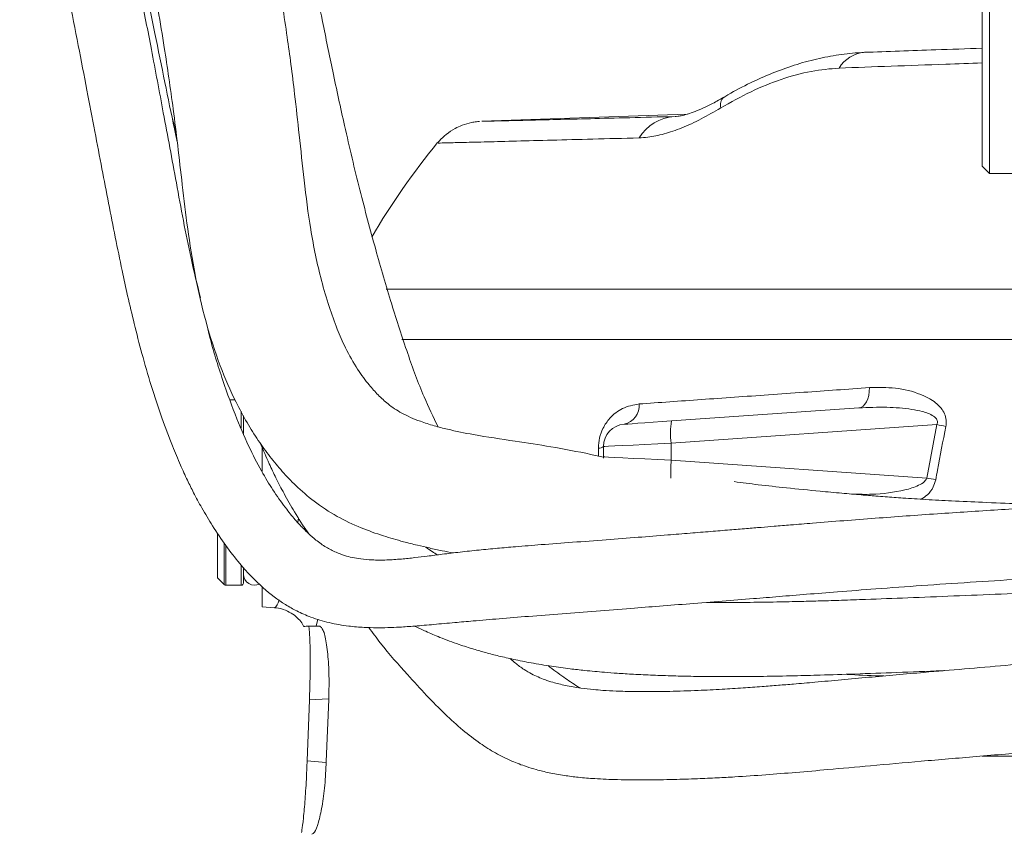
# Model space of a CAD drawing. Header units: millimetres. Extents: x 0 to 8410, y 0 to 5940.
# Tile 101 of 256: x 3230 to 3363, y 1597 to 1706. Entities that reach past the tile are written whole.
import ezdxf

# ---------------------------------------------------------------- set-up
doc = ezdxf.new("R2010")
doc.units = ezdxf.units.MM
doc.header["$LTSCALE"] = 10

msp = doc.modelspace()

# ---------------------------------------------------------------- linework, layer by layer
at = {"color": 7, "linetype": 'Continuous', "lineweight": 0}
for p, q in [((3360.804181, 1712.544754), (3360.804181, 1685.544774)), ((3359.804179, 1686.544761), (3359.804179, 1711.544767)), ((3250.684063, 1693.111912), (3251.271184, 1690.685556)), ((3320.059772, 1693.537787), (3292.430456, 1692.572966)), ((3359.804179, 1686.544761), (3360.804181, 1685.544774)), ((3360.804181, 1685.544774), (3364.804182, 1685.544774)), ((3259.156312, 1655.044779), (3258.479502, 1655.044779)), ((3260.304179, 1650.483147), (3260.304179, 1652.866438)), ((3317.984823, 1652.186737), (3343.207288, 1653.950468)), ((3262.804176, 1648.678258), (3262.804176, 1645.35819)), ((3308.80418, 1647.34231), (3308.80418, 1648.747221)), ((3308.80418, 1647.34231), (3308.808889, 1647.174224)), ((3256.804179, 1631.044761), (3256.804179, 1636.965648)), ((3260.304179, 1630.344764), (3260.304179, 1632.313594)), ((3256.804179, 1631.044761), (3257.716309, 1630.132631)), ((3257.928442, 1630.044759), (3260.004188, 1630.044759)), ((3262.804176, 1629.734218), (3262.804176, 1627.125204)), ((3323.822241, 1627.816886), (3324.532259, 1627.720818)), ((3262.804176, 1627.125204), (3264.489706, 1627.007336)), ((3270.567875, 1624.541089), (3270.111378, 1624.541089)), ((3268.874045, 1606.37708), (3269.179355, 1614.577785)), ((3271.781172, 1614.635125), (3271.462198, 1606.280461))]:
    msp.add_line(p, q, dxfattribs=at)
at = {"color": 8, "linetype": 'Continuous', "lineweight": 0}
for p, q in [((3279.52921, 1669.954613), (3365.734789, 1669.954613)), ((3365.990761, 1663.163349), (3281.655829, 1663.163349)), ((3260.004188, 1651.232526), (3260.004188, 1653.506503)), ((3353.733543, 1651.697502), (3317.932624, 1649.194047)), ((3352.351363, 1644.488678), (3353.733543, 1651.697502)), ((3317.932624, 1649.194047), (3317.932624, 1646.895483)), ((3308.110859, 1647.469029), (3308.111783, 1648.507461)), ((3317.932624, 1646.895483), (3352.351363, 1644.488678)), ((3267.621722, 1638.479367), (3267.711993, 1639.125571)), ((3257.716309, 1630.132631), (3257.716309, 1635.678604)), ((3257.928442, 1635.338769), (3257.928442, 1630.044759)), ((3260.004188, 1630.044759), (3260.004188, 1632.739797)), ((3270.313616, 1625.468999), (3270.111378, 1624.541089)), ((3271.744456, 1614.711836), (3269.179355, 1614.577785)), ((3268.874045, 1606.37708), (3271.392952, 1606.157229))]:
    msp.add_line(p, q, dxfattribs=at)
at = {"color": 8, "linetype": 'Continuous', "lineweight": 0, "flags": 128}
for points in [[(3343.207288, 1653.950468), (3343.497153, 1654.01952), (3343.770813, 1654.183492), (3344.019394, 1654.436991), (3344.234827, 1654.77185), (3344.410117, 1655.177191), (3344.539586, 1655.639813), (3344.619017, 1656.144753), (3344.645846, 1656.675592)], [(3317.932624, 1649.194047), (3316.110778, 1649.104879), (3314.381297, 1649.02021), (3312.803473, 1648.942992), (3311.431411, 1648.875818), (3310.312163, 1648.821041), (3309.484105, 1648.78051), (3308.975633, 1648.755625), (3308.80418, 1648.747221)], [(3308.80418, 1647.34231), (3308.975633, 1647.333905), (3309.484105, 1647.30902), (3310.312163, 1647.268489), (3311.431411, 1647.213713), (3312.803473, 1647.146538), (3314.381297, 1647.06932), (3316.110778, 1646.984652), (3317.932624, 1646.895483)]]:
    msp.add_lwpolyline(points, dxfattribs=at)
at = {"color": 7, "linetype": 'Continuous', "lineweight": 0, "flags": 128}
msp.add_lwpolyline([(3311.594914, 1651.73991), (3311.714928, 1651.748315), (3312.070857, 1651.7732), (3312.650498, 1651.813731), (3313.433971, 1651.868507), (3314.39441, 1651.935682), (3315.498892, 1652.0129), (3316.709529, 1652.097568), (3317.984823, 1652.186737)], dxfattribs=at)
at = {"color": 8, "linetype": 'Continuous', "lineweight": 0}
for centre, radius, start, end in [((3344.340442, 1697.446329), 4.443002, 95.05717436, 148.77871944), ((3325.993992, 1694.754944), 1.446463, 132.65864906, 195.41980807), ((3318.787381, 1687.140199), 6.092432, 93.97055274, 148.28476218), ((3311.038577, 1654.248913), 2.569942, 282.5022922, 4.99210473), ((3326.6118, 1650.539464), 8.782838, 169.18981968, 188.81166645), ((3323.913872, 1506.030074), 148.688306, 77.96030016, 78.43078581), ((3308.167918, 1649.465011), 0.959193, 266.6449603, 311.55438976), ((3339.428496, 1645.152391), 21.56643, 175.36405063, 181.84651272), ((3322.845481, 1481.876141), 165.267765, 79.28695652, 79.71563063)]:
    msp.add_arc(centre, radius, start, end, dxfattribs=at)
at = {"color": 7, "linetype": 'Continuous', "lineweight": 0}
for centre, radius, start, end in [((3363.820832, 1626.3438), 100, 140.68771373, 149.57824422), ((3311.804182, 1648.747219), 3, 94, 180), ((3260.004182, 1630.344765), 0.3, 270, 0), ((3261.804182, 1631.544765), 1.5, 180, 296.47913069), ((3257.928446, 1630.344765), 0.3, 225, 270)]:
    msp.add_arc(centre, radius, start, end, dxfattribs=at)
for points, knots in [([(3286.57199, 1815.904692), (3286.384499, 1815.859021), (3285.36972, 1815.611834), (3283.532311, 1815.072172), (3280.60922, 1814.175861), (3276.918491, 1812.914371), (3272.234349, 1811.105868), (3267.007269, 1808.784435), (3261.568304, 1805.989111), (3256.503566, 1802.913953), (3251.86686, 1799.600622), (3247.714206, 1796.107349), (3244.010206, 1792.332337), (3240.973078, 1788.584573), (3238.682107, 1785.200557), (3237.124785, 1782.483291), (3236.072686, 1780.399895), (3235.236292, 1778.579652), (3234.373283, 1776.501076), (3233.404578, 1773.821747), (3232.406624, 1770.487009), (3231.504997, 1766.578717), (3230.718672, 1761.716511), (3230.229017, 1756.204303), (3230.117392, 1750.298255), (3230.372573, 1744.763322), (3230.910932, 1739.680857), (3231.600155, 1735.180366), (3232.253368, 1731.547537), (3232.781884, 1728.799062), (3233.188564, 1726.743124), (3233.596648, 1724.707097), (3234.085079, 1722.292491), (3234.721461, 1719.177469), (3235.627754, 1714.769321), (3236.761189, 1709.250732), (3238.018331, 1702.975366), (3239.182654, 1696.949937), (3240.241748, 1691.397176), (3241.210973, 1686.313448), (3242.124251, 1681.557953), (3243.021654, 1676.972405), (3243.874436, 1672.806717), (3244.718331, 1668.927705), (3245.594728, 1665.176677), (3246.638251, 1661.133685), (3247.873651, 1656.870054), (3249.241131, 1652.711464), (3250.573613, 1649.153488), (3251.73439, 1646.382498), (3252.690281, 1644.296214), (3253.644367, 1642.371863), (3254.759328, 1640.299495), (3256.196409, 1637.889659), (3257.889704, 1635.384301), (3260.107601, 1632.518929), (3262.722603, 1629.76466), (3265.359578, 1627.744864), (3267.576862, 1626.49517), (3269.539579, 1625.642897), (3271.888864, 1624.941974), (3274.299104, 1624.527182), (3276.421787, 1624.352507), (3278.170747, 1624.306222), (3279.763143, 1624.325641), (3281.498375, 1624.399706), (3283.537432, 1624.539929), (3285.993606, 1624.758194), (3288.598598, 1625.001197), (3291.54507, 1625.259293), (3294.843126, 1625.537028), (3298.832525, 1625.860649), (3303.189355, 1626.204668), (3307.796415, 1626.562528), (3312.176873, 1626.900582), (3316.391821, 1627.227751), (3320.495795, 1627.550263), (3324.714165, 1627.887084), (3328.729006, 1628.213209), (3332.526709, 1628.525044), (3336.296281, 1628.833072), (3340.627755, 1629.180854), (3345.793027, 1629.581519), (3351.752268, 1630.015596), (3358.186134, 1630.446822), (3364.768943, 1630.858188), (3371.4238, 1631.246153), (3378.768738, 1631.652229), (3386.666492, 1632.036774), (3394.839441, 1632.27339), (3402.382456, 1632.32707), (3409.192791, 1632.304421), (3415.286778, 1632.263175), (3420.975747, 1632.221051), (3427.424709, 1632.170441), (3435.100961, 1632.111371), (3444.183419, 1632.049154), (3454.042568, 1631.986835), (3464.319693, 1631.922906), (3474.850465, 1631.856772), (3485.459178, 1631.792104), (3496.342275, 1631.72784), (3507.484936, 1631.675376), (3518.85804, 1631.647804), (3530.363571, 1631.655627), (3541.795184, 1631.681491), (3552.886712, 1631.709774), (3563.385248, 1631.726229), (3572.542045, 1631.736816), (3580.512526, 1631.747407), (3587.559717, 1631.763558), (3594.156776, 1631.783597), (3600.208843, 1631.800696), (3605.613683, 1631.806229), (3610.304238, 1631.792509), (3614.21811, 1631.761568), (3617.352884, 1631.718539), (3619.762551, 1631.672075), (3621.533904, 1631.641377), (3622.716016, 1631.640659), (3623.618234, 1631.71889), (3624.412924, 1631.90385), (3625.194864, 1632.200032), (3625.89697, 1632.589578), (3626.510067, 1633.043505), (3627.069901, 1633.56177), (3627.738637, 1634.404896), (3628.343726, 1635.617529), (3628.68462, 1637.078426), (3628.684012, 1638.615558), (3628.318819, 1640.16122), (3627.614614, 1641.572394), (3626.651006, 1642.726328), (3625.447959, 1643.602165), (3624.374802, 1644.042209), (3623.532376, 1644.220404), (3622.828978, 1644.284658), (3621.99873, 1644.243072), (3620.943854, 1643.988925), (3619.818906, 1643.398079), (3618.745994, 1642.474623), (3618.329667, 1641.57938), (3618.120249, 1641.129062)], [0, 0, 0, 0, 0.0007560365, 0.0040919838, 0.0074441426, 0.0126392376, 0.0191701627, 0.0267681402, 0.0345869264, 0.0426268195, 0.0495225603, 0.0565422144, 0.0636499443, 0.0702838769, 0.0757810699, 0.0801426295, 0.0830127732, 0.0853144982, 0.0883292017, 0.0922582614, 0.0970917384, 0.1028323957, 0.1091051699, 0.1179314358, 0.1263267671, 0.134314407, 0.1419159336, 0.1490068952, 0.1549527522, 0.1587342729, 0.16171482, 0.164408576, 0.1680813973, 0.1728006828, 0.1785836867, 0.1879120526, 0.1972080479, 0.2058093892, 0.2136657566, 0.2207372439, 0.2272595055, 0.2336893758, 0.2400149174, 0.2448596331, 0.2502322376, 0.2561511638, 0.262583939, 0.2694271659, 0.2755372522, 0.2798884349, 0.2834543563, 0.2864594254, 0.2902157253, 0.2949312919, 0.3004682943, 0.3057939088, 0.3139891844, 0.3209335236, 0.3240806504, 0.3279558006, 0.3328335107, 0.3380243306, 0.3421390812, 0.3453786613, 0.3484048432, 0.3514935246, 0.3555223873, 0.360549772, 0.3659240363, 0.3704256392, 0.3767234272, 0.3835147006, 0.3910409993, 0.398495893, 0.4058930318, 0.4118923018, 0.4181356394, 0.4246425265, 0.4307883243, 0.4357871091, 0.4410898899, 0.4469402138, 0.4541563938, 0.4627265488, 0.4715829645, 0.480444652, 0.4893108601, 0.4981791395, 0.5095162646, 0.5203480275, 0.530317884, 0.539310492, 0.5472020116, 0.5541986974, 0.5614743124, 0.5721707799, 0.5837493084, 0.5963236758, 0.6100378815, 0.6234666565, 0.6374932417, 0.6521624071, 0.6675399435, 0.6836923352, 0.7006025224, 0.7180114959, 0.735654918, 0.7533079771, 0.7707540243, 0.7853226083, 0.8003052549, 0.8154783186, 0.8305489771, 0.8451375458, 0.8587713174, 0.8711998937, 0.8824612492, 0.8926407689, 0.9018606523, 0.9101807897, 0.9170784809, 0.9227584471, 0.9274852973, 0.9313867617, 0.9334196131, 0.9366944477, 0.9410847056, 0.9462120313, 0.951824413, 0.9576494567, 0.9627848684, 0.9672293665, 0.972185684, 0.976401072, 0.9800239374, 0.9816211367, 0.9831677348, 0.9853725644, 0.9883675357, 0.9920991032, 0.9960257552, 1, 1, 1, 1]), ([(3305.30418, 1808.244094), (3304.566498, 1808.515551), (3302.528183, 1809.265623), (3299.234038, 1810.026681), (3295.731441, 1810.628715), (3292.814798, 1810.928637), (3290.016469, 1811.082324), (3287.361726, 1811.090297), (3284.61102, 1810.949799), (3281.842094, 1810.66873), (3278.56761, 1810.141806), (3274.634583, 1809.236739), (3269.48501, 1807.650742), (3263.434594, 1805.162029), (3257.983788, 1802.168307), (3253.86639, 1799.33511), (3250.972581, 1796.950041), (3248.415994, 1794.335711), (3246.098641, 1791.446965), (3244.179438, 1788.552765), (3242.698753, 1785.896174), (3241.647626, 1783.714748), (3240.708312, 1781.498878), (3239.705619, 1778.704251), (3238.781797, 1775.342892), (3238.048035, 1771.607042), (3237.568098, 1767.890786), (3237.299667, 1764.17847), (3237.191824, 1760.236324), (3237.314609, 1756.186177), (3237.717214, 1752.158748), (3238.290268, 1748.70947), (3238.929786, 1745.87679), (3239.549168, 1743.51361), (3240.207083, 1741.201099), (3241.050589, 1738.407905), (3242.199589, 1734.743353), (3243.616217, 1730.087845), (3245.089825, 1724.7043), (3246.471139, 1719.068238), (3247.719914, 1713.334696), (3248.759274, 1707.876448), (3249.598831, 1702.833158), (3250.266045, 1698.394857), (3250.869118, 1693.994706), (3251.467056, 1689.18655), (3252.073071, 1683.820296), (3252.77239, 1677.975665), (3253.730316, 1671.758511), (3255.163862, 1665.551554), (3257.009778, 1659.806584), (3258.935675, 1655.313628), (3260.712065, 1652.019482), (3262.246152, 1649.590553), (3263.841951, 1647.395428), (3265.520329, 1645.360127), (3267.439182, 1643.336997), (3269.873028, 1641.228671), (3272.843183, 1639.282075), (3276.010945, 1637.789233), (3279.021861, 1636.71325), (3281.567523, 1635.976423), (3283.637425, 1635.454138), (3285.380863, 1635.052366), (3286.987362, 1634.704829), (3288.04867, 1634.492905), (3288.536947, 1634.395406)], [0, 0, 0, 0, 0.008848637, 0.0244499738, 0.0379711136, 0.048892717, 0.0575042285, 0.0696019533, 0.0788417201, 0.0885676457, 0.1010184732, 0.1162553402, 0.134029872, 0.1616504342, 0.1897864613, 0.2039965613, 0.2182015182, 0.2324103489, 0.2459768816, 0.2612182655, 0.2731728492, 0.2819145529, 0.2898976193, 0.3016327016, 0.3173018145, 0.3317537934, 0.3477259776, 0.3629338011, 0.3772176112, 0.3959655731, 0.4125666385, 0.4269194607, 0.43889765, 0.4483951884, 0.4570533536, 0.468691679, 0.4852173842, 0.5057755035, 0.5304790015, 0.5557147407, 0.5786154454, 0.6037694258, 0.6248709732, 0.6421904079, 0.6600415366, 0.6804884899, 0.7027877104, 0.7276382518, 0.7538312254, 0.7816008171, 0.8087269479, 0.8323645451, 0.8464000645, 0.8593287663, 0.8715951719, 0.8837126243, 0.89590865, 0.910622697, 0.927187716, 0.9430302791, 0.9572429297, 0.9697284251, 0.9782161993, 0.9855306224, 0.9933430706, 1, 1, 1, 1]), ([(3308.785062, 1647.326455), (3308.218359, 1647.447342), (3305.889382, 1647.94415), (3301.920176, 1648.702949), (3296.627978, 1649.508077), (3291.845434, 1650.212134), (3288.28305, 1650.928442), (3285.904815, 1651.546117), (3283.729522, 1652.240945), (3281.520202, 1653.22794), (3279.896522, 1654.340584), (3278.470076, 1655.629207), (3277.102327, 1657.147478), (3275.59087, 1659.166899), (3274.130974, 1661.763445), (3272.867564, 1664.654979), (3271.778922, 1667.687552), (3270.475214, 1672.148294), (3269.306419, 1677.834457), (3268.477759, 1684.389266), (3267.837204, 1690.502281), (3267.26175, 1695.728645), (3266.715524, 1700.134186), (3266.173373, 1704.113778), (3265.521048, 1708.414946), (3264.726926, 1713.003322), (3263.754052, 1717.85981), (3262.616097, 1722.855092), (3261.276245, 1728.049173), (3259.849498, 1733.004535), (3258.48917, 1737.287498), (3257.362896, 1740.737162), (3256.518503, 1743.412828), (3255.861493, 1745.629926), (3255.237863, 1747.927174), (3254.585339, 1750.784809), (3254.037588, 1754.299131), (3253.714536, 1758.357162), (3253.71182, 1762.811477), (3254.034756, 1767.185737), (3254.700305, 1771.074927), (3255.561946, 1774.159221), (3256.527533, 1776.613694), (3257.538539, 1778.666193), (3258.7205, 1780.69574), (3260.177704, 1782.736264), (3262.077815, 1784.776646), (3264.465301, 1786.711289), (3267.49414, 1788.627265), (3271.266857, 1790.578476), (3275.408266, 1792.284509), (3279.497236, 1793.554645), (3282.892096, 1794.325463), (3285.821845, 1794.788752), (3288.738216, 1795.054828), (3291.811372, 1795.092589), (3295.256689, 1794.857177), (3298.798807, 1794.375947), (3301.242292, 1793.646644), (3302.428003, 1793.292746)], [0, 0, 0, 0, 0.00839081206, 0.034483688, 0.05768709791, 0.08497527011, 0.10326772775, 0.11321811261, 0.12445503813, 0.14225862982, 0.16010029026, 0.17403839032, 0.18668568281, 0.20356196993, 0.22265707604, 0.23734906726, 0.25389759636, 0.27221865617, 0.30696090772, 0.33956697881, 0.36859505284, 0.39450210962, 0.41309385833, 0.43020195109, 0.44976591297, 0.4732170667, 0.49463723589, 0.51826048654, 0.54387988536, 0.56824259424, 0.58855435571, 0.6047429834, 0.61740299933, 0.62676609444, 0.63690226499, 0.65094678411, 0.66820685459, 0.68800675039, 0.70977974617, 0.73281086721, 0.75098053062, 0.7659048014, 0.77807909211, 0.78789758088, 0.79773593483, 0.80986686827, 0.8207308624, 0.83358414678, 0.84882033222, 0.86578982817, 0.886692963, 0.90459022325, 0.91903633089, 0.9299787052, 0.9414915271, 0.95554454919, 0.96830533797, 0.98462003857, 1, 1, 1, 1]), ([(3286.523711, 1651.400253), (3285.87702, 1652.729876), (3284.351966, 1655.865452), (3282.317867, 1661.486046), (3280.168141, 1668.163291), (3278.038747, 1675.479197), (3275.922535, 1683.399995), (3274.020851, 1691.433678), (3272.373763, 1699.060227), (3271.001576, 1705.754372), (3269.813563, 1711.738064), (3268.97596, 1716.203057), (3268.423783, 1719.320773), (3268.089124, 1721.283918), (3267.79231, 1723.099085), (3267.520382, 1724.838295), (3267.225867, 1726.819633), (3266.873569, 1729.377925), (3266.406061, 1733.202924), (3265.938458, 1737.938408), (3265.578014, 1743.058062), (3265.375837, 1747.587338), (3265.340079, 1751.507005), (3265.47111, 1754.905848), (3265.810979, 1758.238098), (3266.385194, 1761.391286), (3267.22288, 1764.261461), (3268.136216, 1766.448849), (3268.953219, 1767.97109), (3269.721472, 1769.186592), (3270.594751, 1770.349516), (3271.987525, 1771.790192), (3274.11749, 1773.472331), (3276.9989, 1775.256108), (3280.356698, 1776.965486), (3283.771582, 1778.408884), (3287.285654, 1779.65841), (3290.680755, 1780.678592), (3293.833923, 1781.463937), (3296.360854, 1782.017841), (3298.782528, 1782.517273), (3301.105162, 1782.98592), (3302.722174, 1783.344359), (3303.445559, 1783.50471)], [0, 0, 0, 0, 0.0317739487, 0.0749307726, 0.1230331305, 0.1758374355, 0.2324449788, 0.2915933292, 0.3401696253, 0.3837952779, 0.4221497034, 0.4552750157, 0.4684903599, 0.4807054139, 0.4919414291, 0.5022204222, 0.5128712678, 0.5284463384, 0.5490311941, 0.5822701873, 0.6138059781, 0.6418216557, 0.6665371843, 0.6881487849, 0.7068871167, 0.7302138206, 0.748619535, 0.7630848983, 0.7745471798, 0.7806565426, 0.7889342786, 0.8000986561, 0.8157578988, 0.8367804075, 0.8592368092, 0.8809065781, 0.9007916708, 0.9237130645, 0.9424183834, 0.9575836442, 0.969343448, 0.9862855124, 1, 1, 1, 1]), ([(3254.508834, 1668.77617), (3254.073818, 1670.557372), (3252.841104, 1675.604801), (3251.31105, 1684.048292), (3249.558399, 1693.445467), (3247.970805, 1701.960533), (3246.491401, 1709.450469), (3245.159606, 1715.883068), (3244.139439, 1720.724915), (3243.412799, 1724.17142), (3242.928046, 1726.484449), (3242.461802, 1728.731781), (3241.924534, 1731.37235), (3241.281063, 1734.789675), (3240.731173, 1737.907036), (3240.500528, 1739.907093), (3240.435909, 1740.467444)], [0, 0, 0, 0, 0.0752627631, 0.2132735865, 0.3413271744, 0.4573243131, 0.5601875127, 0.6498183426, 0.7253738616, 0.7640849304, 0.7969753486, 0.8250702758, 0.8623569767, 0.9132117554, 0.9756847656, 1, 1, 1, 1]), ([(3243.958514, 1728.72816), (3244.026543, 1728.267407), (3244.203362, 1727.069833), (3244.531873, 1725.01824), (3244.98036, 1722.313465), (3245.574444, 1718.922521), (3246.362218, 1714.654978), (3247.315434, 1709.72886), (3248.45326, 1704.022822), (3249.683397, 1697.937321), (3250.683129, 1693.051721), (3251.256524, 1690.383741), (3251.381274, 1689.803288)], [0, 0, 0, 0, 0.03545860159, 0.09216257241, 0.15751563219, 0.24498553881, 0.35528923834, 0.48850276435, 0.62603160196, 0.7949752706, 0.95539426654, 1, 1, 1, 1]), ([(3343.948792, 1701.872036), (3347.087213, 1701.981635), (3352.121714, 1702.157447), (3357.702398, 1702.352314), (3359.804179, 1702.425704)], [0, 0, 0, 0, 0.6233828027, 1, 1, 1, 1]), ([(3343.824151, 1701.827392), (3343.694943, 1701.827513), (3342.608524, 1701.828527), (3340.501538, 1701.563413), (3337.520281, 1701.019013), (3334.514007, 1700.179286), (3331.525982, 1699.097372), (3328.545389, 1697.747652), (3326.370504, 1696.648151), (3325.205769, 1695.917406), (3325.021188, 1695.801601)], [0, 0, 0, 0, 0.0212245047, 0.1784605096, 0.336857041, 0.494934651, 0.6517115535, 0.8065993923, 0.9693508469, 1, 1, 1, 1]), ([(3325.021151, 1695.83647), (3324.705298, 1695.648754), (3323.865581, 1695.149698), (3322.647105, 1694.537169), (3321.389696, 1693.978727), (3320.334447, 1693.597473), (3319.442914, 1693.355947), (3318.824963, 1693.242978), (3318.494107, 1693.219377), (3318.443431, 1693.220657), (3318.442132, 1693.22069)], [0, 0, 0, 0, 0.1017131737, 0.2704110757, 0.4110267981, 0.5581466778, 0.7129121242, 0.848390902, 0.996113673, 1, 1, 1, 1]), ([(3292.430054, 1692.571655), (3292.425842, 1692.571536), (3292.415059, 1692.57123), (3293.516487, 1692.597471), (3295.577011, 1692.647026), (3298.570054, 1692.719726), (3302.376641, 1692.812885), (3306.920332, 1692.925801), (3312.17846, 1693.058335), (3316.305319, 1693.164839), (3318.365518, 1693.218008)], [0, 0, 0, 0, 0.0868554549, 0.2223721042, 0.3578880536, 0.4929247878, 0.6194963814, 0.7464643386, 0.8734306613, 1, 1, 1, 1]), ([(3292.077895, 1692.552939), (3291.948736, 1692.542511), (3291.593469, 1692.513828), (3290.803833, 1692.382022), (3289.83143, 1692.096477), (3288.682977, 1691.568383), (3287.653296, 1690.86613), (3286.879542, 1690.190792), (3286.561096, 1689.756227), (3286.491673, 1689.661488)], [0, 0, 0, 0, 0.0607398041, 0.1670721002, 0.369246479, 0.5290066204, 0.7505741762, 0.9456234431, 1, 1, 1, 1]), ([(3621.426057, 1640.953049), (3621.431413, 1640.957061), (3621.447691, 1640.969252), (3621.379555, 1640.97279), (3621.281257, 1640.985967), (3621.08967, 1641.000724), (3620.766226, 1641.021844), (3620.233555, 1641.049936), (3619.463234, 1641.083863), (3618.392695, 1641.122707), (3616.950663, 1641.164645), (3615.055124, 1641.206835), (3612.611981, 1641.245052), (3609.506516, 1641.275895), (3605.632213, 1641.294571), (3600.908414, 1641.296883), (3595.242856, 1641.284782), (3588.5907, 1641.265296), (3581.012121, 1641.246912), (3572.996334, 1641.236534), (3564.783237, 1641.226797), (3556.614573, 1641.215091), (3548.30605, 1641.197099), (3539.135047, 1641.173197), (3529.224273, 1641.151447), (3518.731319, 1641.145449), (3508.771702, 1641.167979), (3499.390794, 1641.2084), (3490.574611, 1641.25774), (3482.297121, 1641.307491), (3474.528351, 1641.355127), (3467.238944, 1641.400357), (3458.976621, 1641.451523), (3449.700701, 1641.507639), (3439.115447, 1641.574781), (3428.451551, 1641.658868), (3417.535862, 1641.750346), (3406.592094, 1641.812273), (3395.641203, 1641.756133), (3385.768593, 1641.457087), (3377.110346, 1641.057762), (3369.634249, 1640.665152), (3361.790456, 1640.207366), (3353.66185, 1639.676658), (3345.325567, 1639.071773), (3338.756171, 1638.555361), (3334.24673, 1638.190718), (3331.947847, 1638.00318), (3329.968307, 1637.841049), (3327.971794, 1637.677196), (3325.707864, 1637.491528), (3323.170838, 1637.283801), (3320.390294, 1637.056886), (3317.114513, 1636.79125), (3313.343051, 1636.489529), (3309.060241, 1636.156625), (3304.694909, 1635.835563), (3300.611783, 1635.531488), (3297.252301, 1635.262652), (3294.474211, 1635.019569), (3291.986375, 1634.78089), (3289.508288, 1634.51695), (3287.182881, 1634.237563), (3285.153616, 1633.974954), (3283.297986, 1633.747373), (3281.466105, 1633.556928), (3279.528539, 1633.429605), (3277.714296, 1633.428089), (3276.186917, 1633.556699), (3274.973989, 1633.764818), (3273.872739, 1634.05253), (3272.693728, 1634.487658), (3271.397869, 1635.160444), (3270.165186, 1636.033039), (3269.162167, 1636.901223), (3268.470639, 1637.572479), (3267.916777, 1638.148816), (3267.158156, 1638.984465), (3265.98091, 1640.417093), (3264.464876, 1642.538597), (3262.817206, 1645.213406), (3261.104786, 1648.479633), (3259.279295, 1652.653326), (3257.43348, 1657.840043), (3256.055381, 1662.164695), (3255.432999, 1664.856948), (3255.311962, 1665.380523)], [0, 0, 0, 0, 0.0019126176, 0.0058124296, 0.0099881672, 0.0144765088, 0.0208435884, 0.0279239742, 0.0358536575, 0.0447945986, 0.0549372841, 0.0665031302, 0.0797477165, 0.0949665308, 0.112489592, 0.1324297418, 0.1545700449, 0.1786468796, 0.2038664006, 0.2290898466, 0.2508563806, 0.2721486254, 0.2928185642, 0.3127368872, 0.3379436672, 0.3613989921, 0.3829573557, 0.4027580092, 0.4209974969, 0.4378448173, 0.4534453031, 0.4679257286, 0.4813964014, 0.5024007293, 0.522440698, 0.5433287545, 0.564906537, 0.5869922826, 0.6093995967, 0.6319874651, 0.6458789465, 0.6608546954, 0.6767886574, 0.6935679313, 0.7110720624, 0.7290790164, 0.7354230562, 0.7402739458, 0.744098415, 0.748479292, 0.7535505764, 0.7592963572, 0.7656928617, 0.7726322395, 0.7820794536, 0.7923281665, 0.8033814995, 0.8138640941, 0.822696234, 0.8290606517, 0.8356790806, 0.8426069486, 0.8493162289, 0.8551606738, 0.8601313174, 0.8659643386, 0.8726378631, 0.8797518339, 0.8856433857, 0.8906197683, 0.8952814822, 0.9004443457, 0.9066106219, 0.9132563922, 0.9183827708, 0.9217528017, 0.9238322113, 0.9262361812, 0.9324140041, 0.9405070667, 0.9484691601, 0.9578984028, 0.9689859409, 0.9819061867, 0.9964812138, 1, 1, 1, 1]), ([(3262.552421, 1649.248108), (3262.955189, 1648.292644), (3263.633131, 1646.684396), (3264.716039, 1644.418784), (3265.839352, 1642.235987), (3267.255604, 1639.79124), (3268.393067, 1637.952143), (3269.109349, 1637.005106), (3269.189324, 1636.899367)], [0, 0, 0, 0, 0.2143547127, 0.3608039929, 0.5275080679, 0.7327299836, 0.970158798, 1, 1, 1, 1]), ([(3636.395465, 1644.489929), (3636.502888, 1644.327285), (3637.067307, 1643.472729), (3637.658684, 1641.644397), (3638.100253, 1639.174635), (3638.115333, 1636.498194), (3637.730152, 1633.905778), (3637.012865, 1631.510083), (3635.836191, 1628.854684), (3633.969717, 1626.18992), (3631.531903, 1623.750315), (3629.414973, 1622.173), (3627.744243, 1621.155805), (3626.547896, 1620.537533), (3625.665422, 1620.148157), (3625.078757, 1619.927508), (3624.698025, 1619.809617), (3624.534623, 1619.77027), (3624.384688, 1619.74625), (3624.201382, 1619.741759), (3623.915216, 1619.758584), (3623.430362, 1619.798682), (3622.657044, 1619.857794), (3621.480406, 1619.930289), (3619.769871, 1620.008112), (3617.516405, 1620.075776), (3614.689665, 1620.127197), (3611.266527, 1620.160435), (3607.049696, 1620.172198), (3601.969952, 1620.159513), (3595.975486, 1620.131123), (3589.086092, 1620.097975), (3580.980928, 1620.073233), (3571.70484, 1620.059678), (3561.25069, 1620.043134), (3550.472586, 1620.010099), (3539.676232, 1619.963724), (3529.117572, 1619.926925), (3518.99042, 1619.916929), (3509.404565, 1619.944499), (3500.367172, 1619.994334), (3491.84731, 1620.055454), (3483.81051, 1620.116686), (3476.230643, 1620.175569), (3468.660752, 1620.236382), (3461.127826, 1620.299358), (3453.640412, 1620.365008), (3446.453117, 1620.435077), (3439.293222, 1620.518316), (3431.302695, 1620.633774), (3422.463284, 1620.804952), (3412.837578, 1621.071132), (3403.117737, 1621.480549), (3393.33609, 1621.708117), (3383.465036, 1621.174255), (3373.326533, 1620.151141), (3362.70899, 1619.214302), (3354.294981, 1618.502293), (3348.225724, 1617.966363), (3344.523552, 1617.629759), (3340.862447, 1617.294848), (3337.488063, 1616.990792), (3334.663547, 1616.745623), (3332.292972, 1616.549595), (3330.025849, 1616.372727), (3327.495303, 1616.192524), (3324.605076, 1616.012968), (3321.274205, 1615.845379), (3318.155037, 1615.739825), (3315.301844, 1615.696404), (3312.893256, 1615.70295), (3310.666004, 1615.760923), (3308.859521, 1615.86014), (3307.273829, 1615.990326), (3305.593851, 1616.182786), (3303.71798, 1616.504816), (3302.102881, 1616.911517), (3300.92501, 1617.298818), (3299.986383, 1617.673098), (3299.056358, 1618.116572), (3298.021132, 1618.727057), (3297.067826, 1619.406487), (3296.452888, 1619.951431), (3296.216454, 1620.160952)], [0, 0, 0, 0, 0.0012268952, 0.0064462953, 0.0128548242, 0.0194439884, 0.0275833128, 0.034514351, 0.0413480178, 0.0546108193, 0.0676739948, 0.0820735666, 0.0925402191, 0.1024535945, 0.1112934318, 0.118814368, 0.1247869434, 0.1305577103, 0.1364081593, 0.1427064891, 0.150523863, 0.1591966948, 0.1689168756, 0.1799162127, 0.1924717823, 0.2069096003, 0.2210638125, 0.2371311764, 0.2553353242, 0.2755515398, 0.2975400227, 0.3210306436, 0.3450934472, 0.3730490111, 0.4003677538, 0.4266834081, 0.4517344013, 0.4753449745, 0.4973398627, 0.5176252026, 0.5363432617, 0.5536666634, 0.5697491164, 0.5847153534, 0.5986677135, 0.6141961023, 0.6285246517, 0.6418948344, 0.6555006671, 0.6695621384, 0.6876712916, 0.7062252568, 0.7250538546, 0.7440646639, 0.7633017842, 0.7834762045, 0.8053741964, 0.8286750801, 0.8367166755, 0.8448857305, 0.8531767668, 0.8613926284, 0.8680801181, 0.8730006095, 0.8783822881, 0.8847064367, 0.8919424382, 0.9005331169, 0.9111304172, 0.9179180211, 0.9253064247, 0.9328147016, 0.9387870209, 0.9431868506, 0.9497729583, 0.958286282, 0.9657739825, 0.9713343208, 0.9763625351, 0.9814654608, 0.9877391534, 0.9952859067, 1, 1, 1, 1]), ([(3371.309433, 1640.745864), (3370.989079, 1640.762924), (3368.773344, 1640.880924), (3364.952699, 1641.019452), (3360.079891, 1641.21022), (3355.920359, 1641.393022), (3352.346967, 1641.59115), (3349.366301, 1641.782739), (3347.124632, 1641.943456), (3345.261144, 1642.085866), (3343.311647, 1642.242772), (3340.806454, 1642.458254), (3337.42773, 1642.769274), (3333.671774, 1643.140563), (3329.802138, 1643.562377), (3327.49856, 1643.865221), (3326.429318, 1644.005791)], [0, 0, 0, 0, 0.020107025, 0.1390706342, 0.2439453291, 0.334285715, 0.4102105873, 0.4781575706, 0.5310997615, 0.559174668, 0.6032400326, 0.6626590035, 0.7293082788, 0.8344350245, 0.9231504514, 1, 1, 1, 1]), ([(3277.189757, 1624.344737), (3277.70567, 1623.642531), (3279.442391, 1621.278692), (3282.119784, 1618.317464), (3284.968031, 1615.153877), (3287.398531, 1612.692947), (3289.751629, 1610.558582), (3292.007132, 1608.81349), (3294.230997, 1607.401684), (3296.307172, 1606.368462), (3298.198246, 1605.651338), (3299.870973, 1605.143786), (3301.561297, 1604.733368), (3303.423609, 1604.398602), (3305.493306, 1604.135913), (3307.906726, 1603.938023), (3310.882321, 1603.822636), (3314.415029, 1603.799503), (3318.059847, 1603.849007), (3321.267127, 1603.950142), (3324.017653, 1604.073839), (3327.060294, 1604.242187), (3330.571619, 1604.479703), (3334.752451, 1604.816263), (3339.436885, 1605.227587), (3345.03827, 1605.741089), (3351.710874, 1606.338172), (3359.104679, 1606.95769), (3366.967306, 1607.637646), (3375.2202, 1608.417899), (3383.270357, 1609.268215), (3391.036554, 1609.772586), (3398.158677, 1609.768114), (3404.734567, 1609.538883), (3410.666468, 1609.283809), (3415.962408, 1609.095124), (3420.905298, 1608.956706), (3426.540013, 1608.828721), (3433.213775, 1608.712584), (3441.047584, 1608.605449), (3449.445108, 1608.512316), (3458.445295, 1608.428547), (3468.876812, 1608.339361), (3480.657058, 1608.245559), (3493.649514, 1608.145779), (3506.988135, 1608.056566), (3519.695516, 1608.017605), (3531.719923, 1608.037554), (3542.847604, 1608.079388), (3553.691902, 1608.123804), (3563.991695, 1608.149105), (3573.561455, 1608.163475), (3582.373015, 1608.177451), (3590.58459, 1608.20533), (3598.181272, 1608.243826), (3605.00941, 1608.275632), (3610.615916, 1608.278406), (3615.063654, 1608.248282), (3618.446239, 1608.196899), (3621.093556, 1608.12532), (3623.081698, 1608.046895), (3624.527488, 1607.983064), (3625.532984, 1607.960806), (3626.304786, 1608.00049), (3627.011099, 1608.113819), (3627.860991, 1608.327814), (3628.928152, 1608.668735), (3630.251778, 1609.174021), (3631.901566, 1609.916232), (3633.819013, 1610.930281), (3636.199014, 1612.41322), (3638.68756, 1614.28378), (3641.19502, 1616.612437), (3643.50297, 1619.234417), (3645.594649, 1622.299905), (3647.132104, 1625.477384), (3648.106275, 1628.234001), (3648.621692, 1630.174228), (3648.934233, 1631.63985), (3649.174062, 1633.022476), (3649.381635, 1634.883454), (3649.446207, 1637.142051), (3649.363842, 1639.40241), (3649.120872, 1640.903903), (3649.018522, 1641.5364)], [0, 0, 0, 0, 0.0064893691, 0.021845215, 0.0332855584, 0.0446327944, 0.0551790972, 0.0648164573, 0.0725366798, 0.0802133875, 0.0865684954, 0.0908619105, 0.0963347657, 0.1027646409, 0.1083473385, 0.114736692, 0.1235976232, 0.1344012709, 0.1438030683, 0.1517114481, 0.1581061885, 0.1635985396, 0.173230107, 0.1822898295, 0.1916924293, 0.2039826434, 0.2180508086, 0.232916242, 0.2483016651, 0.2642993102, 0.2809291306, 0.2948551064, 0.3077588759, 0.319627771, 0.3303199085, 0.3396739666, 0.3480989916, 0.3568770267, 0.3699009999, 0.3838480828, 0.3988076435, 0.4148944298, 0.4322538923, 0.4553530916, 0.4796226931, 0.5052155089, 0.5323167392, 0.5550885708, 0.5785122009, 0.6022851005, 0.6261645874, 0.6498707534, 0.6734278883, 0.6975508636, 0.7218513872, 0.7457601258, 0.768537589, 0.7860324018, 0.8020401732, 0.8166356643, 0.8299424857, 0.8421177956, 0.8533251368, 0.862274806, 0.8707588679, 0.8789288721, 0.8868468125, 0.8945254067, 0.9024345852, 0.9118380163, 0.9212056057, 0.9321586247, 0.9404324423, 0.9493663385, 0.9586463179, 0.966527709, 0.9727146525, 0.9773282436, 0.9791716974, 0.9821361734, 0.9860878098, 0.9908290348, 0.9961367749, 1, 1, 1, 1]), ([(3286.475028, 1634.14459), (3286.219092, 1634.277914), (3285.676585, 1634.560521), (3285.159636, 1634.959644), (3284.886565, 1635.170475)], [0, 0, 0, 0, 0.4717652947, 1, 1, 1, 1]), ([(3623.526196, 1631.734222), (3623.274038, 1631.618526), (3622.662105, 1631.337757), (3621.844551, 1631.032533), (3621.042581, 1630.754076), (3620.365278, 1630.546389), (3619.796719, 1630.388322), (3619.253456, 1630.251806), (3618.788383, 1630.141264), (3618.26667, 1630.047812), (3617.828362, 1629.995171), (3617.28642, 1629.969917), (3616.539353, 1629.962437), (3615.409542, 1629.967574), (3613.762552, 1629.981982), (3611.463028, 1630.002026), (3608.550912, 1630.022571), (3605.018324, 1630.039886), (3600.895421, 1630.051245), (3595.994667, 1630.057236), (3590.299026, 1630.058887), (3583.831854, 1630.057058), (3576.651884, 1630.052665), (3568.427685, 1630.04649), (3559.106425, 1630.039176), (3548.828444, 1630.032557), (3538.396013, 1630.028978), (3528.055814, 1630.030277), (3518.027447, 1630.037995), (3507.897058, 1630.055151), (3497.760247, 1630.08147), (3487.654876, 1630.114723), (3478.222408, 1630.149527), (3469.41694, 1630.182838), (3460.591831, 1630.214435), (3451.75248, 1630.24119), (3442.597342, 1630.259026), (3433.391906, 1630.264536), (3423.783629, 1630.24944), (3413.80264, 1630.190588), (3403.585889, 1630.052293), (3393.178183, 1629.82904), (3383.82479, 1629.59541), (3375.725328, 1629.351215), (3368.964739, 1629.113717), (3362.385352, 1628.85835), (3355.993957, 1628.59597), (3349.910431, 1628.346481), (3344.892057, 1628.154642), (3340.99513, 1628.020579), (3338.110691, 1627.931369), (3335.199061, 1627.852566), (3331.847865, 1627.778248), (3328.396572, 1627.729419), (3325.264646, 1627.711525), (3323.529647, 1627.724785), (3322.74435, 1627.730787)], [0, 0, 0, 0, 0.00792702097, 0.01923716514, 0.02970135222, 0.03978015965, 0.04932130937, 0.05818094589, 0.07082422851, 0.08388089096, 0.09777400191, 0.10912904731, 0.12152299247, 0.13528111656, 0.15076350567, 0.16836272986, 0.18849928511, 0.20811743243, 0.23018741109, 0.25453781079, 0.28069545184, 0.30819687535, 0.33637696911, 0.36448710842, 0.3967652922, 0.42819843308, 0.45849789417, 0.48734973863, 0.51444441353, 0.5395365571, 0.56712886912, 0.59229934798, 0.61534918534, 0.63654224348, 0.656106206, 0.67855912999, 0.69927650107, 0.72073722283, 0.74344842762, 0.76722139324, 0.79185637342, 0.81712366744, 0.84272337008, 0.8595980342, 0.87625026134, 0.89268454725, 0.90890446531, 0.92491400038, 0.93981348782, 0.94850082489, 0.95618571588, 0.96327225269, 0.97251425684, 0.98435755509, 0.99291990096, 1, 1, 1, 1]), ([(3264.494862, 1626.986295), (3264.572255, 1626.987604), (3265.073875, 1626.996086), (3265.935458, 1626.720728), (3266.950844, 1626.194618), (3267.718018, 1625.523888), (3268.209891, 1624.91977), (3268.38906, 1624.569604), (3268.444608, 1624.46104)], [0, 0, 0, 0, 0.0461975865, 0.2994294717, 0.5249182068, 0.7292441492, 0.9160558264, 1, 1, 1, 1]), ([(3270.111378, 1624.541089), (3269.825738, 1624.53516), (3269.254956, 1624.523311), (3268.387869, 1624.492627), (3268.502753, 1624.502712), (3268.529307, 1624.505043)], [0, 0, 0, 0, 0.43509386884, 0.86942984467, 1, 1, 1, 1]), ([(3269.179355, 1614.577785), (3269.217682, 1615.688582), (3269.294342, 1617.910372), (3269.297444, 1620.878666), (3269.240703, 1623.127397), (3269.159265, 1624.357463), (3269.108648, 1624.487445), (3269.087757, 1624.541089)], [0, 0, 0, 0, 0.2124437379, 0.4249251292, 0.6368493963, 0.8501256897, 1, 1, 1, 1]), ([(3270.567875, 1624.541089), (3270.727523, 1624.428314), (3271.046934, 1624.202682), (3271.4772, 1622.429994), (3271.767517, 1619.838092), (3271.858387, 1617.06882), (3271.802311, 1615.301372), (3271.781172, 1614.635125)], [0, 0, 0, 0, 0.222038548, 0.4442366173, 0.6620072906, 0.8725922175, 1, 1, 1, 1]), ([(3283.381875, 1624.535486), (3283.419676, 1624.516082), (3283.89864, 1624.270222), (3285.02632, 1623.74559), (3286.969578, 1622.912983), (3289.130865, 1622.117351), (3291.19131, 1621.456175), (3292.971858, 1620.945122), (3294.765427, 1620.482348), (3296.813943, 1620.01545), (3299.171669, 1619.547712), (3301.700023, 1619.128247), (3304.107563, 1618.801016), (3306.063205, 1618.578882), (3307.612315, 1618.426355), (3309.069231, 1618.299265), (3310.7913, 1618.169171), (3312.96452, 1618.03439), (3315.47075, 1617.914172), (3318.166425, 1617.820113), (3321.555221, 1617.743356), (3325.58904, 1617.712421), (3330.137528, 1617.748248), (3334.258486, 1617.827596), (3338.362146, 1617.936736), (3342.946013, 1618.084623), (3348.40057, 1618.285697), (3352.447367, 1618.443915), (3354.626445, 1618.530449), (3354.751866, 1618.535429)], [0, 0, 0, 0, 0.00204174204, 0.02587006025, 0.05896223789, 0.10323484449, 0.13683647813, 0.16394357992, 0.1929640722, 0.22493678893, 0.2625945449, 0.30613240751, 0.34457510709, 0.37389984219, 0.39392665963, 0.41283353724, 0.43831353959, 0.46977848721, 0.50718749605, 0.54504087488, 0.58185075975, 0.64504995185, 0.70477359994, 0.75700475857, 0.80022066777, 0.85698164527, 0.92473252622, 0.99566785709, 1, 1, 1, 1]), ([(3301.332037, 1619.204432), (3302.034782, 1618.675786), (3303.346637, 1617.688929), (3304.792413, 1616.714732), (3305.537557, 1616.264525), (3305.649112, 1616.197124)], [0, 0, 0, 0, 0.4952039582, 0.9244271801, 1, 1, 1, 1]), ([(3346.559193, 1617.813781), (3345.05133, 1617.863835), (3343.325544, 1617.921123), (3341.691546, 1618.027753), (3341.485213, 1618.041218)], [0, 0, 0, 0, 0.8737252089, 1, 1, 1, 1]), ([(3359.81797, 1607.023567), (3361.771353, 1607.019713), (3366.258391, 1607.010861), (3373.432288, 1607.056644), (3381.148478, 1607.075761), (3388.757298, 1607.078086), (3396.321441, 1607.186293), (3403.575611, 1607.426672), (3410.220957, 1607.67457), (3416.181966, 1607.879311), (3421.695303, 1608.034744), (3427.115476, 1608.159061), (3432.780894, 1608.259099), (3439.204875, 1608.337671), (3446.4748, 1608.387918), (3453.59667, 1608.411305), (3458.133656, 1608.415174), (3459.966285, 1608.416736)], [0, 0, 0, 0, 0.063371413, 0.1455679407, 0.2270664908, 0.3070719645, 0.3833655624, 0.4544665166, 0.5194963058, 0.5772046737, 0.6280879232, 0.6800959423, 0.7348704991, 0.7927038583, 0.8666171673, 0.9461225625, 1, 1, 1, 1]), ([(3268.107291, 1596.725047), (3268.130328, 1596.800728), (3268.193115, 1597.006991), (3268.380805, 1598.570795), (3268.605656, 1601.095326), (3268.781029, 1603.876848), (3268.848265, 1605.684129), (3268.874045, 1606.37708)], [0, 0, 0, 0, 0.138878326, 0.3784995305, 0.6170293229, 0.8531606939, 1, 1, 1, 1]), ([(3271.462198, 1606.280461), (3271.406182, 1605.195265), (3271.294166, 1603.025178), (3270.895811, 1600.13923), (3270.402506, 1597.929768), (3269.914567, 1596.680956), (3269.639182, 1596.544671), (3269.522469, 1596.486911)], [0, 0, 0, 0, 0.2077018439, 0.4153453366, 0.6250393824, 0.8410856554, 1, 1, 1, 1])]:
    msp.add_open_spline(points, degree=3, knots=knots, dxfattribs=at)
at = {"color": 8, "linetype": 'Continuous', "lineweight": 0}
for points, knots in [([(3340.540912, 1699.749336), (3339.310322, 1699.645825), (3336.812661, 1699.435733), (3332.778977, 1698.309656), (3328.649485, 1696.66309), (3325.959517, 1695.14023), (3324.599597, 1694.370345)], [0, 0, 0, 0, 0.246524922, 0.5003584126, 0.7474051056, 1, 1, 1, 1]), ([(3359.804179, 1700.4513), (3358.164205, 1700.391526), (3353.92167, 1700.236895), (3347.488151, 1700.002449), (3342.860123, 1699.833833), (3340.540912, 1699.749336)], [0, 0, 0, 0, 0.23917432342, 0.61873275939, 1, 1, 1, 1]), ([(3324.599597, 1694.370345), (3323.71969, 1693.860609), (3321.932078, 1692.825033), (3319.356418, 1691.653226), (3316.930987, 1690.82453), (3315.028399, 1690.425836), (3313.990842, 1690.36545), (3313.604723, 1690.342978)], [0, 0, 0, 0, 0.2151223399, 0.437040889, 0.6501080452, 0.8697905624, 1, 1, 1, 1]), ([(3313.604723, 1690.342978), (3311.475135, 1690.285752), (3307.215954, 1690.171301), (3301.727803, 1690.027291), (3296.956511, 1689.903793), (3292.96761, 1689.802032), (3289.842364, 1689.723197), (3287.669951, 1689.668846), (3286.504572, 1689.639844), (3286.516808, 1689.640171), (3286.521609, 1689.640299)], [0, 0, 0, 0, 0.1252260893, 0.2504524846, 0.3788725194, 0.5072927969, 0.6406935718, 0.7740945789, 0.9113547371, 1, 1, 1, 1]), ([(3313.59877, 1654.472545), (3314.964004, 1654.569419), (3319.06109, 1654.860138), (3326.381611, 1655.379562), (3335.373358, 1656.017635), (3341.670542, 1656.464471), (3344.645846, 1656.675592)], [0, 0, 0, 0, 0.146734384, 0.4403520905, 0.7355765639, 1, 1, 1, 1]), ([(3344.645846, 1656.675592), (3345.807543, 1656.702562), (3348.126624, 1656.7564), (3350.935616, 1656.074017), (3353.057687, 1655.063116), (3354.237171, 1654.120023), (3354.867109, 1652.980358), (3355.029946, 1652.161692), (3354.957237, 1651.649085), (3354.928676, 1651.447728)], [0, 0, 0, 0, 0.2810591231, 0.5610749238, 0.6806045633, 0.8323145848, 0.8952118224, 0.9588381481, 1, 1, 1, 1]), ([(3308.111783, 1648.507461), (3308.144776, 1648.981236), (3308.210582, 1649.926197), (3308.76048, 1651.36531), (3309.778865, 1652.820101), (3311.44991, 1654.081658), (3312.838196, 1654.334193), (3313.59877, 1654.472545)], [0, 0, 0, 0, 0.1296103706, 0.2585123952, 0.4324204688, 0.6890507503, 1, 1, 1, 1]), ([(3353.733543, 1651.697502), (3353.765275, 1651.780354), (3353.803587, 1651.880386), (3353.817945, 1652.064594), (3353.792909, 1652.246387), (3353.62846, 1652.555465), (3352.987541, 1653.083677), (3351.822066, 1653.461294), (3349.71894, 1653.884839), (3346.846555, 1654.106162), (3344.465649, 1654.004303), (3343.207288, 1653.950468)], [0, 0, 0, 0, 0.021496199, 0.0259537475, 0.0453538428, 0.0659228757, 0.113002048, 0.2544701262, 0.378806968, 0.6716860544, 1, 1, 1, 1]), ([(3354.928676, 1651.447728), (3354.543631, 1649.485237), (3354.074336, 1647.093344), (3353.644349, 1644.694095), (3353.567157, 1644.263372)], [0, 0, 0, 0, 0.8204760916, 1, 1, 1, 1]), ([(3342.380259, 1642.325536), (3343.23783, 1642.302741), (3345.572356, 1642.240687), (3348.576658, 1642.628071), (3350.958687, 1643.309343), (3351.911164, 1643.858217), (3352.255077, 1644.241561), (3352.324896, 1644.420749), (3352.351363, 1644.488678)], [0, 0, 0, 0, 0.2484813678, 0.6764288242, 0.8612268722, 0.9479611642, 0.9802727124, 1, 1, 1, 1]), ([(3353.567157, 1644.263372), (3353.471069, 1643.935337), (3353.245641, 1643.16574), (3352.534258, 1642.239489), (3351.904274, 1641.825328), (3351.625215, 1641.64187)], [0, 0, 0, 0, 0.2926984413, 0.686692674, 1, 1, 1, 1]), ([(3264.494624, 1627.061412), (3264.531459, 1627.056086), (3264.629289, 1627.041942), (3264.845573, 1627.395766), (3265.045279, 1627.898193), (3265.11551, 1628.074885)], [0, 0, 0, 0, 0.28137243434, 0.74727629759, 1, 1, 1, 1])]:
    msp.add_open_spline(points, degree=3, knots=knots, dxfattribs=at)

doc.saveas('drawing.dxf')
